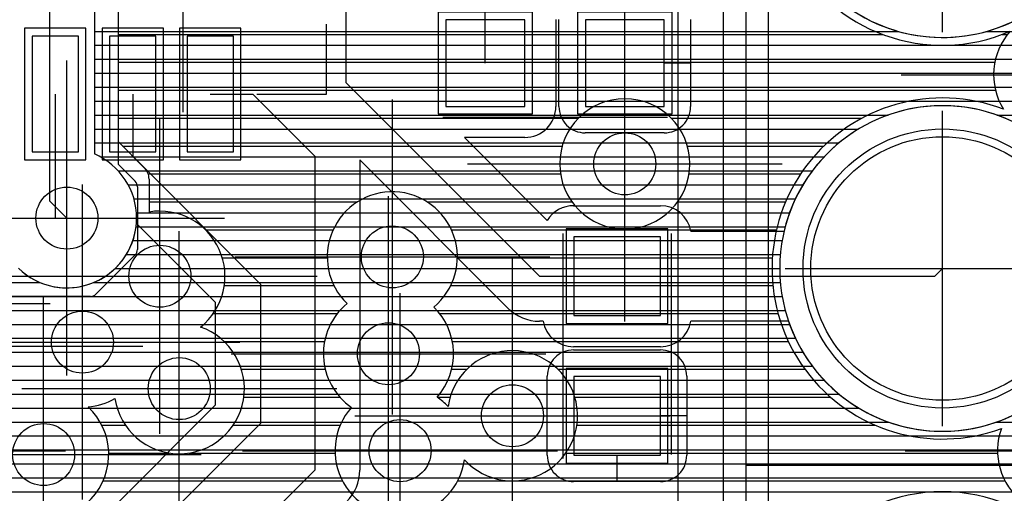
# Model space of a CAD drawing. Extents: x 25 to 291, y 23 to 136.
# Tile 101 of 147: x 35.97 to 42.32, y 108.85 to 111.9. Entities that reach past the tile are written whole.
import ezdxf

# ---------------------------------------------------------------- set-up
doc = ezdxf.new("R2010")
doc.units = 0
doc.layers.get('0').update_dxf_attribs({"linetype": 'CONTINUOUS'})
for name, color, linetype in [('copper_layer_2', 1, 'CONTINUOUS'), ('copper_layer_3', 3, 'CONTINUOUS'), ('copper_layer_bottom', 4, 'CONTINUOUS'), ('copper_layer_top', 5, 'CONTINUOUS'), ('drill_drawing', 6, 'CONTINUOUS'), ('paste_mask_top', 2, 'CONTINUOUS'), ('silkscreen_top', 1, 'CONTINUOUS'), ('solder_mask_bottom', 1, 'CONTINUOUS'), ('solder_mask_top', 1, 'CONTINUOUS')]:
    doc.layers.add(name, color=color, linetype=linetype)

# ---------------------------------------------------------------- blocks, each defined once
blk = doc.blocks.new('D20')
blk.add_circle((0, 0), 0.2)
blk = doc.blocks.new('D112')
blk.add_circle((0, 0), 0.85)
blk = doc.blocks.new('D127')
blk.add_lwpolyline([(0.14986, 0.37338), (-0.14986, 0.37338), (-0.14986, -0.37338), (0.14986, -0.37338)], close=True)
blk = doc.blocks.new('D466')
blk.add_lwpolyline([(0.254, 0.2794), (-0.254, 0.2794), (-0.254, -0.2794), (0.254, -0.2794)], close=True)
blk = doc.blocks.new('D469')
blk.add_lwpolyline([(0.2794, 0.254), (-0.2794, 0.254), (-0.2794, -0.254), (0.2794, -0.254)], close=True)
blk = doc.blocks.new('D34')
blk.add_circle((0, 0), 0.9)
blk = doc.blocks.new('D413')
blk.add_lwpolyline([(0.19812, 0.42418), (-0.19812, 0.42418), (-0.19812, -0.42418), (0.19812, -0.42418)], close=True)
blk = doc.blocks.new('D555')
blk.add_lwpolyline([(0.3048, 0.32766), (-0.3048, 0.32766), (-0.3048, -0.32766), (0.3048, -0.32766)], close=True)
blk = doc.blocks.new('D558')
blk.add_lwpolyline([(0.32766, 0.3048), (-0.32766, 0.3048), (-0.32766, -0.3048), (0.32766, -0.3048)], close=True)

msp = doc.modelspace()

# ---------------------------------------------------------------- linework, layer by layer
at = {"layer": 'copper_layer_2', "color": 1}
for points in [[(42.975108, 112.840234), (42.975108, 112.840234), (42.975108, 112.840234, 1), (40.875032, 112.840234), (40.875032, 112.840234), (40.875032, 112.840234, 1), (42.975108, 112.840234), (42.975108, 112.840234)], [(42.975108, 112.840234), (42.975108, 112.840234), (42.975108, 112.840234, 1), (40.875032, 112.840234), (40.875032, 112.840234), (40.875032, 112.840234, 1), (42.975108, 112.840234), (42.975108, 112.840234)], [(42.975108, 110.300229), (42.975108, 110.300229), (42.975108, 110.300229, 1), (40.875032, 110.300229), (40.875032, 110.300229), (40.875032, 110.300229, 1), (42.975108, 110.300229), (42.975108, 110.300229)], [(42.975108, 110.300229), (42.975108, 110.300229), (42.975108, 110.300229, 1), (40.875032, 110.300229), (40.875032, 110.300229), (40.875032, 110.300229, 1), (42.975108, 110.300229), (42.975108, 110.300229)], [(36.729997, 110.82728), (36.729997, 110.82728), (36.729997, 110.82728, 0.19609), (36.715519, 110.862586), (36.715519, 110.862586)], [(36.715519, 110.387859), (36.715519, 110.387859), (36.715519, 110.387859, 0.199871), (36.729997, 110.423165), (36.729997, 110.423165)], [(36.427229, 110.120142), (36.427229, 110.120142), (36.427229, 110.120142, 0.201729), (36.462535, 110.134874), (36.462535, 110.134874)]]:
    msp.add_lwpolyline(points, format="xyb", dxfattribs=at)
for points in [[(36.605029, 111.977394), (36.605029, 110.973076), (36.715519, 110.862586)], [(36.605029, 111.82982), (41.639065, 111.82982)], [(42.211074, 111.82982), (65.151892, 111.82982)], [(36.605029, 111.739903), (65.061976, 111.739903)], [(36.605029, 111.649987), (64.97206, 111.649987)], [(36.605029, 111.559817), (64.88189, 111.559817)], [(36.605029, 111.469901), (64.791974, 111.469901)], [(36.605029, 111.379985), (64.702057, 111.379985)], [(36.605029, 111.289815), (41.574295, 111.289815)], [(42.275845, 111.289815), (64.611887, 111.289815)], [(36.605029, 111.199898), (41.383795, 111.199898)], [(36.605029, 111.109982), (41.256541, 111.109982)], [(36.605029, 111.019812), (41.160528, 111.019812)], [(36.648209, 110.929896), (41.084836, 110.929896)], [(36.728473, 110.83998), (41.024384, 110.83998)], [(36.729997, 110.82728), (36.729997, 110.423165)], [(36.729997, 110.749809), (40.976124, 110.749809)], [(36.729997, 110.659893), (40.938532, 110.659893)], [(36.729997, 110.569977), (40.910338, 110.569977)], [(36.729997, 110.479807), (40.890526, 110.479807)], [(36.715519, 110.387859), (36.462535, 110.134874)], [(36.717297, 110.389891), (40.878842, 110.389891)], [(36.627635, 110.299975), (40.875032, 110.299975)], [(36.537465, 110.209804), (40.879096, 110.209804)], [(31.130556, 110.119888), (40.89078, 110.119888)], [(36.427229, 110.120142), (35.448057, 110.120142)], [(30.998222, 110.029972), (40.910592, 110.029972)], [(30.79426, 109.939802), (40.938786, 109.939802)], [(25.750064, 109.849886), (40.976632, 109.849886)], [(25.750064, 109.75997), (41.024892, 109.75997)], [(25.750064, 109.669799), (41.085344, 109.669799)], [(25.750064, 109.579883), (41.161036, 109.579883)], [(25.750064, 109.489967), (41.257303, 109.489967)], [(30.796292, 109.399797), (41.384811, 109.399797)], [(30.999492, 109.309881), (41.576073, 109.309881)], [(42.274067, 109.309881), (62.631953, 109.309881)], [(31.131318, 109.219964), (62.542037, 109.219964)], [(31.230124, 109.129794), (62.452121, 109.129794)], [(31.307849, 109.039878), (62.361951, 109.039878)], [(31.369825, 108.949962), (62.272035, 108.949962)], [(31.419101, 108.859792), (62.182118, 108.859792)]]:
    msp.add_lwpolyline(points, dxfattribs=at)
at = {"layer": 'copper_layer_3', "color": 3}
for points in [[(42.585471, 111.96063), (42.585471, 111.96063), (42.585471, 111.96063, 17.015227), (42.362713, 111.83109), (42.362713, 111.83109)], [(42.362713, 111.83109), (42.362713, 111.83109), (42.362713, 111.83109, 0.335145), (42.319279, 111.327153), (42.319279, 111.327153)], [(40.295149, 110.975108), (40.295149, 110.975108), (40.295149, 110.975108, 1), (39.454915, 110.975108), (39.454915, 110.975108), (39.454915, 110.975108, 1), (40.295149, 110.975108), (40.295149, 110.975108)], [(40.295149, 110.975108), (40.295149, 110.975108), (40.295149, 110.975108, 1), (39.454915, 110.975108), (39.454915, 110.975108), (39.454915, 110.975108, 1), (40.295149, 110.975108), (40.295149, 110.975108)], [(42.319279, 111.327153), (42.319279, 111.327153), (42.319279, 111.327153, 1.44432), (42.305055, 109.267971), (42.305055, 109.267971)], [(36.805182, 110.877318), (36.805182, 110.877318), (36.805182, 110.877318, 0.201729), (36.775718, 110.94793), (36.775718, 110.94793)], [(38.642621, 110.051562), (38.642621, 110.051562), (38.642621, 110.051562, 2.613645), (38.08255, 110.073914), (38.08255, 110.073914)], [(37.137414, 109.922276), (37.137414, 109.922276), (37.137414, 109.922276, 0.773432), (36.805182, 110.664465), (36.805182, 110.664465)], [(38.08255, 110.073914), (38.08255, 110.073914), (38.08255, 110.073914, 0.497366), (38.111506, 109.404623), (38.111506, 109.404623)], [(38.663703, 109.470917), (38.663703, 109.470917), (38.663703, 109.470917, 0.401815), (38.642621, 110.051562), (38.642621, 110.051562)], [(36.584963, 109.461519), (36.584963, 109.461519), (36.584963, 109.461519, 1.770356), (37.137414, 109.922276), (37.137414, 109.922276)], [(38.840996, 109.06604), (38.840996, 109.06604), (38.840996, 109.06604, 4.446365), (38.734315, 109.409449), (38.734315, 109.409449)], [(42.305055, 109.267971), (42.305055, 109.267971), (42.305055, 109.267971, 3.012201), (42.724409, 109.544577), (42.724409, 109.544577)], [(38.734315, 109.409449), (38.734315, 109.409449), (38.734315, 109.409449, 0.055255), (38.663703, 109.470917), (38.663703, 109.470917)], [(36.411989, 109.406909), (36.411989, 109.406909), (36.411989, 109.406909, 0.109589), (36.584963, 109.461519), (36.584963, 109.461519)], [(35.816866, 109.385573), (35.816866, 109.385573), (35.816866, 109.385573, 2.404572), (36.411989, 109.406909), (36.411989, 109.406909)], [(38.111506, 109.404623), (38.111506, 109.404623), (38.111506, 109.404623, 1.346495), (38.840996, 109.06604), (38.840996, 109.06604)], [(43.025146, 107.760224), (43.025146, 107.760224), (43.025146, 107.760224, 1), (40.824994, 107.760224), (40.824994, 107.760224), (40.824994, 107.760224, 1), (43.025146, 107.760224), (43.025146, 107.760224)], [(43.025146, 107.760224), (43.025146, 107.760224), (43.025146, 107.760224, 1), (40.824994, 107.760224), (40.824994, 107.760224), (40.824994, 107.760224, 1), (43.025146, 107.760224), (43.025146, 107.760224)]]:
    msp.add_lwpolyline(points, format="xyb", dxfattribs=at)
for points in [[(36.605029, 112.322327), (36.605029, 111.118618), (36.775718, 110.94793)], [(36.605029, 111.810008), (41.539751, 111.810008)], [(42.310389, 111.810008), (42.344933, 111.810008)], [(36.605029, 111.629921), (42.262637, 111.629921)], [(36.605029, 111.449835), (42.267209, 111.449835)], [(36.605029, 111.270003), (39.575819, 111.270003)], [(40.174498, 111.270003), (41.405639, 111.270003)], [(36.633985, 111.089916), (39.470917, 111.089916)], [(40.279147, 111.089916), (41.159258, 111.089916)], [(36.799594, 110.90983), (39.460249, 110.90983)], [(36.805182, 110.877318), (36.805182, 110.664465)], [(40.290069, 110.90983), (41.009398, 110.90983)], [(36.805182, 110.729997), (38.150114, 110.729997)], [(38.599949, 110.729997), (39.534163, 110.729997)], [(40.2159, 110.729997), (40.91237, 110.729997)], [(37.169418, 110.549911), (37.993142, 110.549911)], [(38.756922, 110.549911), (40.853696, 110.549911)], [(37.277623, 110.369825), (37.955042, 110.369825)], [(38.795022, 110.369825), (40.82728, 110.369825)], [(37.290831, 110.189992), (37.998222, 110.189992)], [(38.752096, 110.189992), (40.830582, 110.189992)], [(37.219456, 110.009906), (38.020066, 110.009906)], [(38.680213, 110.009906), (40.86411, 110.009906)], [(37.289307, 109.82982), (37.93777, 109.82982)], [(38.76251, 109.82982), (40.930658, 109.82982)], [(37.401067, 109.649987), (37.942342, 109.649987)], [(38.757938, 109.649987), (38.855728, 109.649987)], [(39.444247, 109.649987), (41.037846, 109.649987)], [(37.416307, 109.469901), (38.037338, 109.469901)], [(38.664973, 109.469901), (38.747523, 109.469901)], [(39.552705, 109.469901), (41.203708, 109.469901)], [(36.499873, 109.289815), (36.652273, 109.289815)], [(37.347981, 109.289815), (38.038608, 109.289815)], [(39.565659, 109.289815), (41.489967, 109.289815)], [(36.545085, 109.109982), (36.937516, 109.109982)], [(37.062484, 109.109982), (38.005334, 109.109982)], [(39.494539, 109.109982), (42.280417, 109.109982)], [(36.509017, 108.929896), (38.05334, 108.929896)], [(38.7968, 108.929896), (42.328169, 108.929896)]]:
    msp.add_lwpolyline(points, dxfattribs=at)
at = {"layer": 'copper_layer_bottom', "color": 4}
for points in [[(36.16256, 118.637795), (36.16256, 110.737617), (36.275083, 110.625095)], [(36.452629, 118.336805), (36.452629, 111.038862)], [(39.575057, 115.725171), (39.625095, 115.675133), (39.625095, 113.375159), (40.510033, 112.490221), (40.510033, 105.220218)], [(39.188976, 104.309373), (40.219964, 105.340361), (40.219964, 112.370079), (39.420117, 113.17018)], [(40.800102, 112.490221), (40.800102, 105.220218)], [(36.452629, 111.82982), (40.219964, 111.82982)], [(40.800102, 111.82982), (41.639065, 111.82982)], [(42.211074, 111.82982), (48.141224, 111.82982)], [(36.452629, 111.739903), (40.219964, 111.739903)], [(40.800102, 111.739903), (48.051308, 111.739903)], [(36.452629, 111.649987), (40.219964, 111.649987)], [(40.800102, 111.649987), (47.961138, 111.649987)], [(36.452629, 111.559817), (40.219964, 111.559817)], [(40.800102, 111.559817), (47.871222, 111.559817)], [(36.452629, 111.469901), (40.219964, 111.469901)], [(40.800102, 111.469901), (47.781306, 111.469901)], [(36.452629, 111.379985), (40.219964, 111.379985)], [(40.800102, 111.379985), (47.691135, 111.379985)], [(36.452629, 111.289815), (40.219964, 111.289815)], [(40.800102, 111.289815), (41.574295, 111.289815)], [(42.275845, 111.289815), (47.601219, 111.289815)], [(36.452629, 111.199898), (40.219964, 111.199898)], [(40.800102, 111.199898), (41.383795, 111.199898)], [(36.452629, 111.109982), (40.219964, 111.109982)], [(40.800102, 111.109982), (41.256541, 111.109982)], [(36.491237, 111.019812), (40.219964, 111.019812)], [(40.800102, 111.019812), (41.160528, 111.019812)], [(36.606299, 110.929896), (40.219964, 110.929896)], [(40.800102, 110.929896), (41.084836, 110.929896)], [(36.670561, 110.83998), (40.219964, 110.83998)], [(40.800102, 110.83998), (41.024384, 110.83998)], [(36.707391, 110.749809), (40.219964, 110.749809)], [(40.800102, 110.749809), (40.976124, 110.749809)], [(36.723647, 110.659893), (40.219964, 110.659893)], [(40.800102, 110.659893), (40.938532, 110.659893)], [(36.721615, 110.569977), (40.219964, 110.569977)], [(40.800102, 110.569977), (40.910338, 110.569977)], [(36.701041, 110.479807), (40.219964, 110.479807)], [(40.800102, 110.479807), (40.890526, 110.479807)], [(36.658623, 110.389891), (40.219964, 110.389891)], [(40.800102, 110.389891), (40.878842, 110.389891)], [(36.585979, 110.299975), (40.219964, 110.299975)], [(40.800102, 110.299975), (40.875032, 110.299975)], [(35.823216, 110.209804), (36.101854, 110.209804)], [(36.448311, 110.209804), (40.219964, 110.209804)], [(40.800102, 110.209804), (40.879096, 110.209804)], [(32.580137, 110.119888), (40.219964, 110.119888)], [(40.800102, 110.119888), (40.89078, 110.119888)], [(32.580137, 110.029972), (40.219964, 110.029972)], [(40.800102, 110.029972), (40.910592, 110.029972)], [(32.580137, 109.939802), (40.219964, 109.939802)], [(40.800102, 109.939802), (40.938786, 109.939802)], [(32.580137, 109.849886), (40.219964, 109.849886)], [(40.800102, 109.849886), (40.976632, 109.849886)], [(32.580137, 109.75997), (40.219964, 109.75997)], [(40.800102, 109.75997), (41.024892, 109.75997)], [(32.580137, 109.669799), (40.219964, 109.669799)], [(40.800102, 109.669799), (41.085344, 109.669799)], [(32.580137, 109.579883), (40.219964, 109.579883)], [(40.800102, 109.579883), (41.161036, 109.579883)], [(32.580137, 109.489967), (40.219964, 109.489967)], [(40.800102, 109.489967), (41.257303, 109.489967)], [(32.580137, 109.399797), (40.219964, 109.399797)], [(40.800102, 109.399797), (41.384811, 109.399797)], [(32.580137, 109.309881), (40.219964, 109.309881)], [(40.800102, 109.309881), (41.576073, 109.309881)], [(42.274067, 109.309881), (45.621285, 109.309881)], [(32.580137, 109.219964), (40.219964, 109.219964)], [(40.800102, 109.219964), (45.531115, 109.219964)], [(32.580137, 109.129794), (40.219964, 109.129794)], [(40.800102, 109.129794), (45.441199, 109.129794)], [(32.580137, 109.039878), (40.219964, 109.039878)], [(40.800102, 109.039878), (45.351283, 109.039878)], [(32.580137, 108.949962), (40.219964, 108.949962)], [(40.800102, 108.949962), (45.261113, 108.949962)], [(32.580137, 108.859792), (40.219964, 108.859792)], [(40.800102, 108.859792), (45.171196, 108.859792)]]:
    msp.add_lwpolyline(points, dxfattribs=at)
for points in [[(42.975108, 112.840234), (42.975108, 112.840234), (42.975108, 112.840234, 1), (40.875032, 112.840234), (40.875032, 112.840234), (40.875032, 112.840234, 1), (42.975108, 112.840234), (42.975108, 112.840234)], [(42.975108, 112.840234), (42.975108, 112.840234), (42.975108, 112.840234, 1), (40.875032, 112.840234), (40.875032, 112.840234), (40.875032, 112.840234, 1), (42.975108, 112.840234), (42.975108, 112.840234)], [(42.975108, 110.300229), (42.975108, 110.300229), (42.975108, 110.300229, 1), (40.875032, 110.300229), (40.875032, 110.300229), (40.875032, 110.300229, 1), (42.975108, 110.300229), (42.975108, 110.300229)], [(42.975108, 110.300229), (42.975108, 110.300229), (42.975108, 110.300229, 1), (40.875032, 110.300229), (40.875032, 110.300229), (40.875032, 110.300229, 1), (42.975108, 110.300229), (42.975108, 110.300229)], [(35.962662, 110.301499), (35.962662, 110.301499), (35.962662, 110.301499, 1.199403), (36.452629, 111.038862), (36.452629, 111.038862)]]:
    msp.add_lwpolyline(points, format="xyb", dxfattribs=at)
at = {"layer": 'copper_layer_top', "color": 5}
for points in [[(41.295149, 112.000254), (41.295149, 112.000254), (41.295149, 112.000254, 0.680943), (42.958598, 113.025146), (42.958598, 113.025146)], [(39.230124, 111.145288), (39.230124, 111.145288), (39.230124, 111.145288, 0.414214), (39.430023, 111.345187), (39.430023, 111.345187)], [(39.450089, 111.345187), (39.450089, 111.345187), (39.450089, 111.345187, 0.414214), (39.620015, 111.17526), (39.620015, 111.17526)], [(40.130048, 111.17526), (40.130048, 111.17526), (40.130048, 111.17526, 0.414214), (40.299975, 111.345187), (40.299975, 111.345187)], [(40.931674, 109.960122), (40.931674, 109.960122), (40.931674, 109.960122, 7.089624), (40.902972, 110.540259), (40.902972, 110.540259)], [(39.545085, 110.705105), (39.545085, 110.705105), (39.545085, 110.705105, 0.259189), (39.374905, 110.610363), (39.374905, 110.610363)], [(40.302007, 110.540259), (40.302007, 110.540259), (40.302007, 110.540259, 0.363682), (40.105156, 110.705105), (40.105156, 110.705105)], [(35.962662, 110.301499), (35.962662, 110.301499), (35.962662, 110.301499, 0.634811), (36.723901, 110.591313), (36.723901, 110.591313)], [(39.119888, 110.045212), (39.119888, 110.045212), (39.119888, 110.045212, 0.199048), (39.325121, 109.960122), (39.325121, 109.960122)], [(39.348235, 109.960122), (39.348235, 109.960122), (39.348235, 109.960122, 0.363682), (39.545085, 109.795276), (39.545085, 109.795276)], [(40.105156, 109.795276), (40.105156, 109.795276), (40.105156, 109.795276, 0.363305), (40.302007, 109.960122), (40.302007, 109.960122)], [(39.545085, 109.77521), (39.545085, 109.77521), (39.545085, 109.77521, 0.414214), (39.375159, 109.605283), (39.375159, 109.605283)], [(40.275083, 109.605283), (40.275083, 109.605283), (40.275083, 109.605283, 0.414214), (40.105156, 109.77521), (40.105156, 109.77521)], [(39.375159, 109.09525), (39.375159, 109.09525), (39.375159, 109.09525, 0.414214), (39.545085, 108.925324), (39.545085, 108.925324)], [(40.105156, 108.925324), (40.105156, 108.925324), (40.105156, 108.925324, 0.414214), (40.275083, 109.09525), (40.275083, 109.09525)], [(38.080264, 108.795276), (38.080264, 108.795276), (38.080264, 108.795276, 0.198726), (38.1651, 109.000254), (38.1651, 109.000254)]]:
    msp.add_lwpolyline(points, format="xyb", dxfattribs=at)
for points in [[(38.975108, 111.625349), (38.975108, 112.475235)], [(37.949962, 112.17526), (38.075184, 112.17526), (38.075184, 111.500127), (39.325121, 110.250191), (39.824994, 110.250191)], [(39.430023, 111.905258), (39.430023, 111.345187)], [(39.450089, 111.345187), (39.450089, 111.905258)], [(40.299975, 111.905258), (40.299975, 111.345187)], [(39.430023, 111.82982), (39.450089, 111.82982)], [(40.299975, 111.82982), (41.639065, 111.82982)], [(42.211074, 111.82982), (44.432563, 111.82982)], [(39.430023, 111.739903), (39.450089, 111.739903)], [(40.299975, 111.739903), (44.383287, 111.739903)], [(39.430023, 111.649987), (39.450089, 111.649987)], [(40.299975, 111.649987), (44.357125, 111.649987)], [(39.875032, 110.975108), (39.875032, 111.625349)], [(40.299975, 111.625349), (40.130048, 111.625349)], [(39.430023, 111.559817), (39.450089, 111.559817)], [(40.299975, 111.559817), (44.350013, 111.559817)], [(39.430023, 111.469901), (39.450089, 111.469901)], [(40.299975, 111.469901), (44.350013, 111.469901)], [(36.200152, 111.425197), (36.200152, 110.625095), (36.275083, 110.625095)], [(36.700025, 111.425197), (36.700025, 111.025146), (37.525019, 110.200152), (37.525019, 109.300229)], [(37.200152, 111.425197), (37.474981, 111.425197), (37.875032, 111.025146), (37.875032, 109.000254)], [(39.430023, 111.379985), (39.450089, 111.379985)], [(40.299975, 111.379985), (44.350013, 111.379985)], [(39.875032, 111.17526), (39.875032, 111.345187)], [(39.422403, 111.289815), (39.459233, 111.289815)], [(40.290831, 111.289815), (41.574295, 111.289815)], [(42.275845, 111.289815), (44.350013, 111.289815)], [(39.367539, 111.199898), (39.531877, 111.199898)], [(40.218186, 111.199898), (41.383795, 111.199898)], [(39.230124, 111.145288), (38.840234, 111.145288), (39.374905, 110.610363)], [(40.130048, 111.17526), (39.620015, 111.17526)], [(38.87554, 111.109982), (41.256541, 111.109982)], [(39.119888, 110.045212), (38.1651, 111), (38.1651, 109.000254)], [(38.965456, 111.019812), (41.160528, 111.019812)], [(38.1651, 110.929896), (38.235204, 110.929896)], [(39.055626, 110.929896), (41.084836, 110.929896)], [(38.1651, 110.83998), (38.325375, 110.83998)], [(39.145542, 110.83998), (41.024384, 110.83998)], [(38.1651, 110.749809), (38.415291, 110.749809)], [(39.235458, 110.749809), (40.976124, 110.749809)], [(39.545085, 110.705105), (40.105156, 110.705105)], [(38.1651, 110.659893), (38.505207, 110.659893)], [(39.325629, 110.659893), (39.418339, 110.659893)], [(40.231902, 110.659893), (40.938532, 110.659893)], [(31.476759, 108.715265), (36.529845, 108.715265), (37.23495, 109.420371), (37.23495, 110.08001), (36.723901, 110.591313)], [(36.721615, 110.569977), (36.745237, 110.569977)], [(38.1651, 110.569977), (38.595377, 110.569977)], [(40.294387, 110.569977), (40.910338, 110.569977)], [(40.302007, 110.540259), (40.902972, 110.540259)], [(36.701041, 110.479807), (36.835154, 110.479807)], [(38.1651, 110.479807), (38.685293, 110.479807)], [(36.658623, 110.389891), (36.925324, 110.389891)], [(38.1651, 110.389891), (38.77521, 110.389891)], [(36.585979, 110.299975), (37.01524, 110.299975)], [(38.1651, 110.299975), (38.86538, 110.299975)], [(39.824994, 110.250191), (41.875032, 110.250191), (41.92507, 110.300229)], [(35.823216, 110.209804), (36.101854, 110.209804)], [(36.448311, 110.209804), (37.105156, 110.209804)], [(38.1651, 110.209804), (38.955296, 110.209804)], [(31.525019, 110.119888), (37.195326, 110.119888)], [(38.1651, 110.119888), (39.045212, 110.119888)], [(31.515875, 110.029972), (37.23495, 110.029972)], [(38.1651, 110.029972), (39.136398, 110.029972)], [(31.456947, 109.939802), (37.23495, 109.939802)], [(38.1651, 109.939802), (39.352807, 109.939802)], [(39.348235, 109.960122), (39.325121, 109.960122)], [(40.297181, 109.939802), (40.938786, 109.939802)], [(40.931674, 109.960122), (40.302007, 109.960122)], [(25.750064, 109.849886), (37.23495, 109.849886)], [(38.1651, 109.849886), (39.407671, 109.849886)], [(40.105156, 109.795276), (39.545085, 109.795276)], [(40.24257, 109.849886), (40.976632, 109.849886)], [(25.750064, 109.75997), (37.23495, 109.75997)], [(38.1651, 109.75997), (39.474473, 109.75997)], [(39.545085, 109.77521), (40.105156, 109.77521)], [(40.175768, 109.75997), (41.024892, 109.75997)], [(25.750064, 109.669799), (37.23495, 109.669799)], [(38.1651, 109.669799), (39.387859, 109.669799)], [(40.262383, 109.669799), (41.085344, 109.669799)], [(39.375159, 109.09525), (39.375159, 109.605283)], [(40.275083, 109.605283), (40.275083, 109.09525)], [(25.750064, 109.579883), (37.23495, 109.579883)], [(38.1651, 109.579883), (39.375159, 109.579883)], [(40.275083, 109.579883), (41.161036, 109.579883)], [(25.750064, 109.489967), (37.23495, 109.489967)], [(38.1651, 109.489967), (39.375159, 109.489967)], [(40.275083, 109.489967), (41.257303, 109.489967)], [(30.796292, 109.399797), (37.21463, 109.399797)], [(38.1651, 109.399797), (39.375159, 109.399797)], [(39.150114, 109.350267), (39.824994, 109.350267)], [(39.375159, 109.350267), (39.545085, 109.350267)], [(40.275083, 109.350267), (40.105156, 109.350267)], [(40.275083, 109.399797), (41.384811, 109.399797)], [(30.474981, 108.400305), (30.500127, 108.425197), (36.649987, 108.425197), (37.525019, 109.300229)], [(30.999492, 109.309881), (37.124714, 109.309881)], [(38.1651, 109.309881), (39.375159, 109.309881)], [(40.275083, 109.309881), (41.576073, 109.309881)], [(42.274067, 109.309881), (44.350013, 109.309881)], [(31.131318, 109.219964), (37.034544, 109.219964)], [(38.1651, 109.219964), (39.375159, 109.219964)], [(40.275083, 109.219964), (44.350013, 109.219964)], [(31.230124, 109.129794), (36.944628, 109.129794)], [(38.1651, 109.129794), (39.375159, 109.129794)], [(39.824994, 108.925324), (39.824994, 109.09525)], [(40.275083, 109.129794), (44.350013, 109.129794)], [(31.307849, 109.039878), (36.854712, 109.039878)], [(38.1651, 109.039878), (39.384303, 109.039878)], [(40.265939, 109.039878), (44.350013, 109.039878)], [(36.200152, 107.150114), (36.200152, 107.325121), (37.875032, 109.000254)], [(31.369825, 108.949962), (36.764542, 108.949962)], [(38.160782, 108.949962), (39.456947, 108.949962)], [(40.105156, 108.925324), (39.545085, 108.925324)], [(40.193294, 108.949962), (44.350013, 108.949962)], [(31.419101, 108.859792), (36.674625, 108.859792)], [(38.128778, 108.859792), (44.350013, 108.859792)]]:
    msp.add_lwpolyline(points, dxfattribs=at)
at = {"layer": 'drill_drawing', "color": 6}
for points in [[(41.92507, 111.824232), (41.92507, 113.856236)], [(37.025146, 111.309119), (37.025146, 113.341123)], [(39.875032, 109.959106), (39.875032, 111.99111)], [(36.275083, 109.609093), (36.275083, 111.641097)], [(41.659131, 111.550165), (43.691135, 111.550165)], [(38.375159, 109.359157), (38.375159, 111.391161)], [(41.92507, 109.284227), (41.92507, 111.316231)], [(36.875032, 109.234188), (36.875032, 111.266193)], [(38.85903, 110.975108), (40.891034, 110.975108)], [(36.375159, 108.809246), (36.375159, 110.84125)], [(38.350013, 108.734315), (38.350013, 110.76632)], [(34.633985, 110.625095), (36.665989, 110.625095)], [(35.259081, 110.625095), (37.291085, 110.625095)], [(37, 108.509271), (37, 110.541275)], [(37.359157, 110.375159), (39.391161, 110.375159)], [(39.150114, 108.334265), (39.150114, 110.366269)], [(40.909068, 110.300229), (42.941072, 110.300229)], [(35.85903, 110.250191), (37.891034, 110.250191)], [(36.124968, 108.084328), (36.124968, 110.116332)], [(38.425197, 108.10922), (38.425197, 110.141224)], [(34.134112, 110.075184), (36.166116, 110.075184)], [(34.734061, 109.800102), (36.766066, 109.800102)], [(35.359157, 109.825248), (37.391161, 109.825248)], [(37.334011, 109.750318), (39.366015, 109.750318)], [(35.983998, 109.525273), (38.016002, 109.525273)], [(38.134112, 109.350267), (40.166116, 109.350267)], [(34.234188, 109.125222), (36.266193, 109.125222)], [(35.108966, 109.10033), (37.14097, 109.10033)], [(37.409195, 109.125222), (39.441199, 109.125222)], [(41.684023, 109.125222), (43.716027, 109.125222)]]:
    msp.add_lwpolyline(points, dxfattribs=at)
at = {"layer": 'silkscreen_top', "color": 1}
for points in [[(43.195072, 106.490221), (43.195072, 114.110236), (40.655067, 114.110236), (40.655067, 106.490221), (43.195072, 106.490221)], [(37.500127, 111.425197), (37.949962, 111.425197), (37.949962, 111.875286)], [(38.700025, 111.275337), (40.150114, 111.275337)], [(39.474981, 110.525273), (39.474981, 109.075184)], [(40.175006, 110.525273), (40.175006, 109.10033)], [(43.195072, 109.030226), (40.655067, 109.030226)]]:
    msp.add_lwpolyline(points, dxfattribs=at)

# ---------------------------------------------------------------- block references
at = {"layer": 'copper_layer_2'}
for p in [(39.875032, 110.975108), (38.375159, 110.375159), (36.875032, 110.250191), (36.375159, 109.825248), (38.350013, 109.750318), (37, 109.525273), (39.150114, 109.350267), (36.124968, 109.10033), (38.425197, 109.125222)]:
    msp.add_blockref('D20', p, dxfattribs=at)
at = {"layer": 'copper_layer_bottom'}
for name, p in [('D20', (39.875032, 110.975108)), ('D112', (41.92507, 110.300229)), ('D20', (36.275083, 110.625095)), ('D20', (38.375159, 110.375159)), ('D20', (36.875032, 110.250191)), ('D20', (36.375159, 109.825248)), ('D20', (38.350013, 109.750318)), ('D20', (37, 109.525273)), ('D20', (39.150114, 109.350267)), ('D20', (36.124968, 109.10033)), ('D20', (38.425197, 109.125222))]:
    msp.add_blockref(name, p, dxfattribs=at)
at = {"layer": 'copper_layer_top'}
for name, p in [('D466', (38.975108, 111.625349)), ('D466', (39.875032, 111.625349)), ('D127', (36.200152, 111.425197)), ('D127', (36.700025, 111.425197)), ('D127', (37.200152, 111.425197)), ('D20', (39.875032, 110.975108)), ('D112', (41.92507, 110.300229)), ('D20', (36.275083, 110.625095)), ('D20', (38.375159, 110.375159)), ('D469', (39.824994, 110.250191)), ('D20', (36.875032, 110.250191)), ('D20', (36.375159, 109.825248)), ('D20', (38.350013, 109.750318)), ('D20', (37, 109.525273)), ('D469', (39.824994, 109.350267)), ('D20', (39.150114, 109.350267)), ('D20', (36.124968, 109.10033)), ('D20', (38.425197, 109.125222))]:
    msp.add_blockref(name, p, dxfattribs=at)
at = {"layer": 'paste_mask_top'}
for name, p in [('D466', (38.975108, 111.625349)), ('D466', (39.875032, 111.625349)), ('D127', (36.200152, 111.425197)), ('D127', (36.700025, 111.425197)), ('D127', (37.200152, 111.425197)), ('D469', (39.824994, 110.250191)), ('D469', (39.824994, 109.350267))]:
    msp.add_blockref(name, p, dxfattribs=at)
at = {"layer": 'solder_mask_bottom'}
msp.add_blockref('D34', (41.92507, 110.300229), dxfattribs=at)
at = {"layer": 'solder_mask_top'}
for name, p in [('D555', (38.975108, 111.625349)), ('D555', (39.875032, 111.625349)), ('D413', (36.200152, 111.425197)), ('D413', (36.700025, 111.425197)), ('D413', (37.200152, 111.425197)), ('D34', (41.92507, 110.300229)), ('D558', (39.824994, 110.250191)), ('D558', (39.824994, 109.350267))]:
    msp.add_blockref(name, p, dxfattribs=at)

doc.saveas('drawing.dxf')
